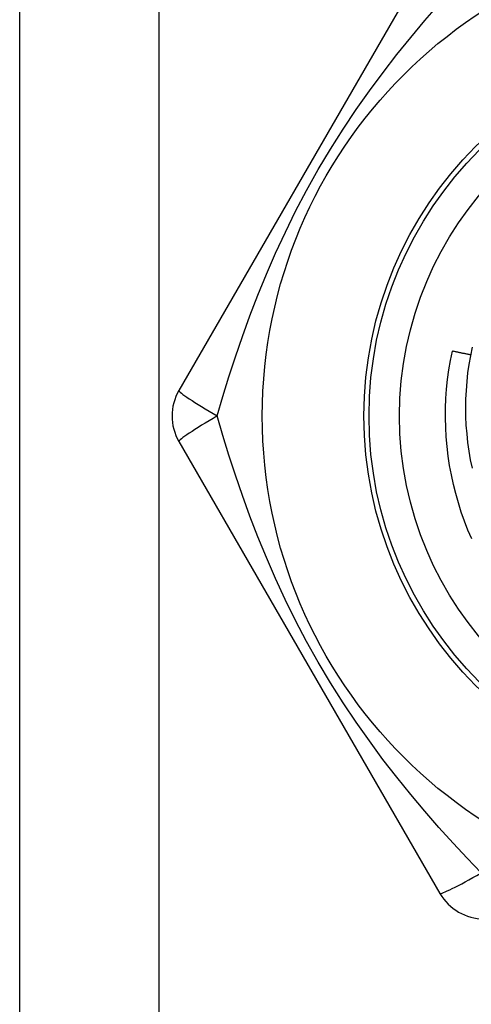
# Model space of a CAD drawing. Header units: inches. Extents: x 0 to 120, y -11 to 78.
# Tile 43 of 90: x 9.051 to 9.307, y 60.526 to 61.085. Entities that reach past the tile are written whole.
import ezdxf

# ---------------------------------------------------------------- set-up
doc = ezdxf.new("R2010")
doc.units = ezdxf.units.IN
doc.header["$LTSCALE"] = 7.213522
doc.header["$MEASUREMENT"] = 0
doc.layers.add('Visible Edges(ANSI)', color=7, linetype='Continuous', lineweight=25)
doc.layers.add('Visible Tangent Edges(ANSI)', color=7, linetype='Continuous', lineweight=25)

msp = doc.modelspace()

# ---------------------------------------------------------------- linework, layer by layer
at = {"layer": 'Visible Edges(ANSI)'}
for p, q in [((9.05127, 21.40451), (9.05127, 61.39776)), ((9.28969, 61.13128), (9.14156, 60.87471)), ((9.14156, 60.84588), (9.28969, 60.58931))]:
    msp.add_line(p, q, dxfattribs=at)
at = {"layer": 'Visible Edges(ANSI)', "flags": 128}
for points in [[(9.3077, 60.79058), (9.30557, 60.79558), (9.30359, 60.80066), (9.30178, 60.80579), (9.30014, 60.81098), (9.29865, 60.81622), (9.29734, 60.82151), (9.29618, 60.82683), (9.2952, 60.83219), (9.29438, 60.83757), (9.29373, 60.84298), (9.29326, 60.84841), (9.29295, 60.85384), (9.29281, 60.85929), (9.29285, 60.86473), (9.29306, 60.87017), (9.29344, 60.8756), (9.294, 60.88102), (9.29474, 60.88641), (9.29565, 60.89178), (9.29674, 60.89712)], [(9.30703, 60.89492), (9.3066, 60.89502), (9.30618, 60.89511), (9.30575, 60.89521), (9.30532, 60.8953), (9.30489, 60.89539), (9.30446, 60.89549), (9.30403, 60.89558), (9.30361, 60.89568), (9.30318, 60.89577), (9.30275, 60.89586), (9.30232, 60.89595), (9.30189, 60.89604), (9.30146, 60.89614), (9.30103, 60.89623), (9.3006, 60.89632), (9.30017, 60.89641), (9.29975, 60.8965), (9.29932, 60.89659), (9.29889, 60.89668), (9.29846, 60.89677), (9.29803, 60.89685), (9.2976, 60.89694), (9.29717, 60.89703), (9.29674, 60.89712)], [(9.30794, 60.8993), (9.30694, 60.89446), (9.3061, 60.8896), (9.30541, 60.88471), (9.30487, 60.87979), (9.30448, 60.87486), (9.30425, 60.86992), (9.30417, 60.86496), (9.30424, 60.86001), (9.30447, 60.85506), (9.30486, 60.85013), (9.30539, 60.84522), (9.30608, 60.84032), (9.30692, 60.83546), (9.30792, 60.83062)]]:
    msp.add_lwpolyline(points, dxfattribs=at)
at = {"layer": 'Visible Edges(ANSI)'}
for radius in [0.27387, 0.19603]:
    msp.add_circle((9.46279, 60.8603), radius, dxfattribs=at)
for centre, start, end in [((9.16653, 60.8603), 150, 210), ((9.31466, 60.60372), 210, 270)]:
    msp.add_arc(centre, 0.02883, start, end, dxfattribs=at)
at = {"layer": 'Visible Tangent Edges(ANSI)'}
msp.add_line((9.13014, 61.39776), (9.13014, 21.40451), dxfattribs=at)
at = {"layer": 'Visible Tangent Edges(ANSI)', "flags": 128}
for points in [[(9.16331, 60.8603), (9.16654, 60.87132), (9.17, 60.88254), (9.17371, 60.89394), (9.17768, 60.90549), (9.18192, 60.91716), (9.18646, 60.92893), (9.19131, 60.94077), (9.19647, 60.95266), (9.20198, 60.96457), (9.20783, 60.97647), (9.21405, 60.98835), (9.22065, 61.00017), (9.2276, 61.01183), (9.23478, 61.02318), (9.24216, 61.03421), (9.24972, 61.04492), (9.25742, 61.05532), (9.26524, 61.06541), (9.27315, 61.07519), (9.28111, 61.08468), (9.28912, 61.09386)], [(9.31305, 60.60094), (9.30512, 60.60925), (9.29713, 60.61785), (9.28911, 60.62676), (9.28109, 60.63598), (9.27311, 60.64549), (9.26519, 60.65531), (9.25735, 60.66542), (9.24964, 60.67584), (9.24208, 60.68656), (9.2347, 60.69758), (9.22753, 60.70891), (9.22059, 60.72053), (9.21396, 60.73238), (9.20773, 60.74427), (9.20187, 60.75618), (9.19637, 60.76808), (9.19121, 60.77995), (9.18638, 60.79177), (9.18186, 60.80351), (9.17763, 60.81515), (9.17368, 60.82667), (9.16999, 60.83805), (9.16654, 60.84927), (9.16331, 60.8603)]]:
    msp.add_lwpolyline(points, dxfattribs=at)
at = {"layer": 'Visible Tangent Edges(ANSI)'}
for radius in [0.21621, 0.21333]:
    msp.add_circle((9.46279, 60.8603), radius, dxfattribs=at)
for centre, major_axis, start_param, end_param in [((9.16653, 60.8603), (-0.02497, 0.01441), 0, 1.474012), ((9.16653, 60.8603), (-0.02497, -0.01441), 4.809173, 6.283185), ((9.31466, 60.60372), (-0.02497, -0.01441), 0, 1.474012)]:
    msp.add_ellipse(centre, major_axis=major_axis, ratio=0.056054, start_param=start_param, end_param=end_param, dxfattribs=at)

doc.saveas('drawing.dxf')
